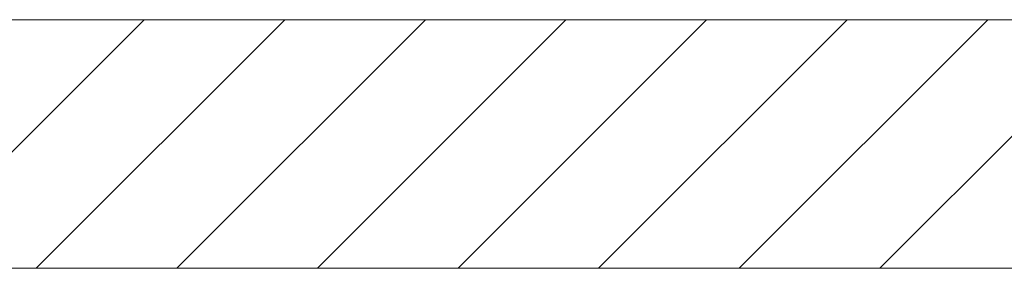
# Model space of a CAD drawing. Extents: x -620 to 3480, y 62 to 1102.
# Tile 142 of 256: x 227.92 to 237.82, y 670.57 to 673.07. Entities that reach past the tile are written whole.
import ezdxf
from ezdxf.lldxf.tags import DXFTag

# ---------------------------------------------------------------- set-up
doc = ezdxf.new("R2010")
doc.units = 0
doc.layers.get('0').update_dxf_attribs({"lineweight": 13})
doc.layers.add('E_Detail_Linie_Text_Bem', color=7, linetype='Continuous', lineweight=13)
doc.layers.add('E_Detail_Wandschraffur', color=7, linetype='Continuous', lineweight=5, true_color=0xc0c0c0)
tags = doc.linetypes.add('fein_strichliert', pattern=[4, 1, -2, 1]).pattern_tags.tags
tags[8:9] = [DXFTag(74, 4), DXFTag(75, 0), DXFTag(340, '0'), DXFTag(46, 0.0), DXFTag(50, 0.0), DXFTag(44, 0.0), DXFTag(45, 0.0)]
tags[6:7] = [DXFTag(74, 4), DXFTag(75, 0), DXFTag(340, '0'), DXFTag(46, 0.0), DXFTag(50, 0.0), DXFTag(44, 0.0), DXFTag(45, 0.0)]
tags[4:5] = [DXFTag(74, 4), DXFTag(75, 0), DXFTag(340, '0'), DXFTag(46, 0.0), DXFTag(50, 0.0), DXFTag(44, 0.0), DXFTag(45, 0.0)]

# ---------------------------------------------------------------- blocks, each defined once
blk = doc.blocks.new('Referenz-A06G9SU08I')
at = {"layer": 'E_Detail_Linie_Text_Bem', "linetype": 'Continuous', "ltscale": 0.13}
for p, q in [((248.2015, 673.0744), (196.8744, 673.0744)), ((196.8744, 670.5744), (245.7015, 670.5744)), ((207.2668, 670.5744), (248.2015, 670.5744))]:
    blk.add_line(p, q, dxfattribs=at)
at = {"layer": 'E_Detail_Wandschraffur', "linetype": 'ByBlock', "ltscale": 0.13}
for p, q in [((226.6722, 670.5744), (229.1722, 673.0744)), ((229.5007, 670.5744), (232.0007, 673.0744)), ((232.3291, 670.5744), (234.8291, 673.0744)), ((235.1575, 670.5744), (237.6575, 673.0744))]:
    blk.add_line(p, q, dxfattribs=at)
at = {"layer": 'E_Detail_Wandschraffur', "linetype": 'fein_strichliert', "ltscale": 0.13}
for p, q in [((228.0865, 670.5744), (230.5865, 673.0744)), ((230.9149, 670.5744), (233.4149, 673.0744)), ((233.7433, 670.5744), (236.2433, 673.0744)), ((236.5717, 670.5744), (239.0717, 673.0744))]:
    blk.add_line(p, q, dxfattribs=at)

msp = doc.modelspace()

# ---------------------------------------------------------------- block references
at = {"color": 8, "lineweight": 25, "ltscale": 0.25, "true_color": 0x808080}
msp.add_blockref('Referenz-A06G9SU08I', (0, 0), dxfattribs=at)

doc.saveas('drawing.dxf')
